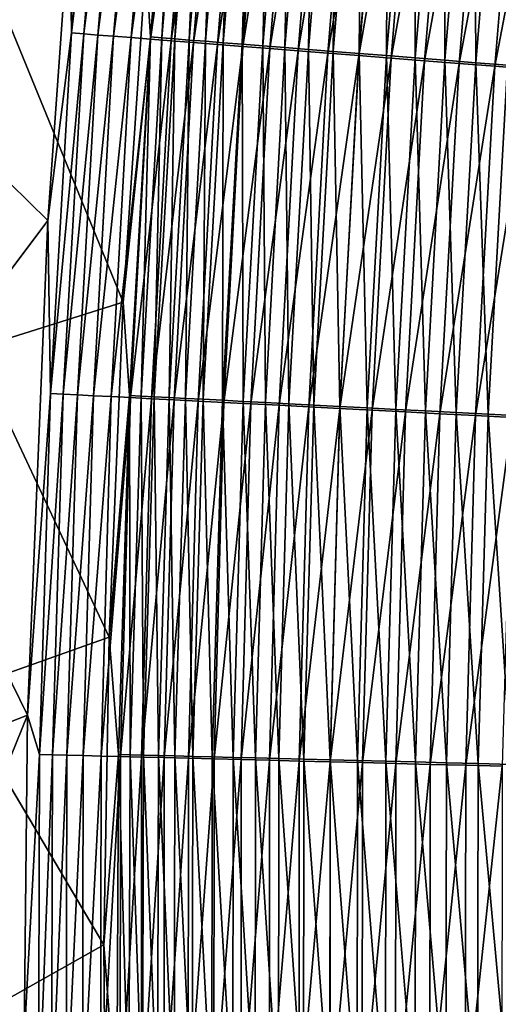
# Model space of a CAD drawing. Header units: metres. Extents: x -1 to 1402, y -1402 to 1.
# Tile 133 of 256: x 198 to 215, y -713 to -677. Entities that reach past the tile are written whole.
import ezdxf

# ---------------------------------------------------------------- set-up
doc = ezdxf.new("R2010")
doc.units = ezdxf.units.M

msp = doc.modelspace()

# ---------------------------------------------------------------- linework, layer by layer
at = {"layer": 'None0'}
for points in [[(199.708054, -673.185608, -473.846252), (200.888123, -664.43573, -475.201263), (199.769638, -677.598389, -475.475281)], [(199.769638, -677.598389, -475.475281), (200.888123, -664.43573, -475.201263), (201.32991, -664.482361, -476.743408)], [(199.769638, -677.598389, -475.475281), (201.32991, -664.482361, -476.743408), (200.220947, -677.633911, -477.005432)], [(200.220947, -677.633911, -477.005432), (201.32991, -664.482361, -476.743408), (201.836761, -664.535828, -478.267609)], [(200.736618, -677.6745, -478.517365), (200.220947, -677.633911, -477.005432), (201.836761, -664.535828, -478.267609)], [(200.736618, -677.6745, -478.517365), (201.836761, -664.535828, -478.267609), (202.407486, -664.596069, -479.770691)], [(201.315414, -677.720093, -480.007935), (200.736618, -677.6745, -478.517365), (202.407486, -664.596069, -479.770691)], [(201.315414, -677.720093, -480.007935), (202.407486, -664.596069, -479.770691), (203.040909, -664.662903, -481.24942)], [(201.956192, -677.770569, -481.47406), (201.315414, -677.720093, -480.007935), (203.040909, -664.662903, -481.24942)], [(201.956192, -677.770569, -481.47406), (203.040909, -664.662903, -481.24942), (203.735825, -664.736206, -482.700653)], [(202.657761, -677.825806, -482.912537), (201.956192, -677.770569, -481.47406), (203.735825, -664.736206, -482.700653)], [(203.780106, -664.658569, -474.431427), (202.491074, -675.065979, -473.218658), (202.660141, -677.746582, -474.683868)], [(202.657761, -677.825806, -482.912537), (203.735825, -664.736206, -482.700653), (204.491058, -664.815918, -484.121185)], [(203.418915, -677.885803, -484.320313), (202.657761, -677.825806, -482.912537), (204.491058, -664.815918, -484.121185)], [(203.780106, -664.658569, -474.431427), (202.660141, -677.746582, -474.683868), (203.07576, -677.779358, -476.093323)], [(204.186951, -664.701538, -475.851929), (203.780106, -664.658569, -474.431427), (203.07576, -677.779358, -476.093323)], [(203.07576, -677.779358, -476.093323), (203.550644, -677.816833, -477.485992), (204.186951, -664.701538, -475.851929)], [(203.418915, -677.885803, -484.320313), (204.491058, -664.815918, -484.121185), (205.30545, -664.901855, -485.507843)], [(203.550644, -677.816833, -477.485992), (204.653717, -664.750854, -477.25592), (204.186951, -664.701538, -475.851929)], [(204.653717, -664.750854, -477.25592), (203.550644, -677.816833, -477.485992), (204.08371, -677.858887, -478.859009)], [(205.179321, -664.806396, -478.640442), (204.653717, -664.750854, -477.25592), (204.08371, -677.858887, -478.859009)], [(204.08371, -677.858887, -478.859009), (204.673859, -677.905457, -480.209473), (205.179321, -664.806396, -478.640442)], [(204.673859, -677.905457, -480.209473), (205.76268, -664.868042, -480.002563), (205.179321, -664.806396, -478.640442)], [(204.238464, -677.950378, -485.694244), (203.418915, -677.885803, -484.320313), (205.30545, -664.901855, -485.507843)], [(204.238464, -677.950378, -485.694244), (205.30545, -664.901855, -485.507843), (206.177689, -664.993896, -486.857605)], [(205.115143, -678.01947, -487.031372), (204.238464, -677.950378, -485.694244), (206.177689, -664.993896, -486.857605)], [(205.76268, -664.868042, -480.002563), (204.673859, -677.905457, -480.209473), (205.319992, -677.956421, -481.534515)], [(205.115143, -678.01947, -487.031372), (206.177689, -664.993896, -486.857605), (207.105957, -665.091797, -488.168243)], [(206.047134, -678.092957, -488.329529), (205.115143, -678.01947, -487.031372), (207.105957, -665.091797, -488.168243)], [(206.402695, -664.935669, -481.339325), (205.76268, -664.868042, -480.002563), (205.319992, -677.956421, -481.534515)], [(205.319992, -677.956421, -481.534515), (206.021011, -678.01178, -482.831268), (206.402695, -664.935669, -481.339325)], [(206.021011, -678.01178, -482.831268), (207.098282, -665.009216, -482.647827), (206.402695, -664.935669, -481.339325)], [(207.098282, -665.009216, -482.647827), (206.021011, -678.01178, -482.831268), (206.775848, -678.071411, -484.096832)], [(206.047134, -678.092957, -488.329529), (207.105957, -665.091797, -488.168243), (208.088364, -665.195496, -489.437775)], [(207.848343, -665.08844, -483.92511), (207.098282, -665.009216, -482.647827), (206.775848, -678.071411, -484.096832)], [(206.775848, -678.071411, -484.096832), (207.583298, -678.135132, -485.328522), (207.848343, -665.08844, -483.92511)], [(207.583298, -678.135132, -485.328522), (208.651688, -665.17334, -485.168427), (207.848343, -665.08844, -483.92511)], [(208.651688, -665.17334, -485.168427), (207.583298, -678.135132, -485.328522), (208.441711, -678.202942, -486.524292)], [(209.506668, -665.263733, -486.375732), (208.651688, -665.17334, -485.168427), (208.441711, -678.202942, -486.524292)], [(207.032562, -678.170654, -489.586731), (206.047134, -678.092957, -488.329529), (208.088364, -665.195496, -489.437775)], [(207.032562, -678.170654, -489.586731), (208.088364, -665.195496, -489.437775), (209.122986, -665.304626, -490.664093)], [(208.069534, -678.25238, -490.800964), (207.032562, -678.170654, -489.586731), (209.122986, -665.304626, -490.664093)], [(208.069534, -678.25238, -490.800964), (209.122986, -665.304626, -490.664093), (210.207916, -665.419128, -491.845215)], [(209.156128, -678.338074, -491.970306), (208.069534, -678.25238, -490.800964), (210.207916, -665.419128, -491.845215)], [(209.506668, -665.263733, -486.375732), (208.441711, -678.202942, -486.524292), (209.349335, -678.274658, -487.682373)], [(209.156128, -678.338074, -491.970306), (210.207916, -665.419128, -491.845215), (211.341232, -665.538696, -492.979126)], [(210.290466, -678.427551, -493.092682), (209.156128, -678.338074, -491.970306), (211.341232, -665.538696, -492.979126)], [(210.411514, -665.359314, -487.545105), (209.506668, -665.263733, -486.375732), (209.349335, -678.274658, -487.682373)], [(209.349335, -678.274658, -487.682373), (210.304443, -678.350098, -488.800842), (210.411514, -665.359314, -487.545105)], [(210.290466, -678.427551, -493.092682), (211.341232, -665.538696, -492.979126), (212.521011, -665.663208, -494.063721)], [(210.304443, -678.350098, -488.800842), (211.364456, -665.460022, -488.674744), (210.411514, -665.359314, -487.545105)], [(210.304443, -678.350098, -488.800842), (211.305267, -678.429138, -489.87796), (211.364456, -665.460022, -488.674744)], [(211.305267, -678.429138, -489.87796), (212.363739, -665.565613, -489.762726), (211.364456, -665.460022, -488.674744)], [(211.470657, -678.520569, -494.166138), (210.290466, -678.427551, -493.092682), (212.521011, -665.663208, -494.063721)], [(211.305267, -678.429138, -489.87796), (212.350082, -678.511719, -490.911835), (212.363739, -665.565613, -489.762726)], [(211.470657, -678.520569, -494.166138), (212.521011, -665.663208, -494.063721), (213.745331, -665.792358, -495.097046)], [(212.694778, -678.617126, -495.188721), (211.470657, -678.520569, -494.166138), (213.745331, -665.792358, -495.097046)], [(212.350082, -678.511719, -490.911835), (213.407593, -665.675964, -490.80719), (212.363739, -665.565613, -489.762726)], [(212.350082, -678.511719, -490.911835), (213.437119, -678.597595, -491.900635), (213.407593, -665.675964, -490.80719)], [(212.694778, -678.617126, -495.188721), (213.745331, -665.792358, -495.097046), (215.012222, -665.926025, -496.077118)], [(213.437119, -678.597595, -491.900635), (214.494247, -665.790771, -491.806274), (213.407593, -665.675964, -490.80719)], [(213.437119, -678.597595, -491.900635), (214.564636, -678.686707, -492.84259), (214.494247, -665.790771, -491.806274)], [(214.564636, -678.686707, -492.84259), (215.621948, -665.909973, -492.758087), (214.494247, -665.790771, -491.806274)], [(213.960892, -678.71698, -496.158478), (212.694778, -678.617126, -495.188721), (215.012222, -665.926025, -496.077118)], [(213.960892, -678.71698, -496.158478), (215.012222, -665.926025, -496.077118), (216.319366, -666.063965, -497.002411)], [(215.266678, -678.820007, -497.073944), (213.960892, -678.71698, -496.158478), (216.319366, -666.063965, -497.002411)], [(214.564636, -678.686707, -492.84259), (215.73082, -678.77887, -493.73587), (215.621948, -665.909973, -492.758087)], [(216.319366, -666.063965, -497.002411), (217.664368, -666.205872, -497.87146), (215.266678, -678.820007, -497.073944)], [(217.664368, -666.205872, -497.87146), (216.609818, -678.925903, -497.933685), (215.266678, -678.820007, -497.073944)], [(195.291443, -667.147095, -451.458374), (199.708054, -673.185608, -473.846252), (194.032959, -679.675659, -451.437195)], [(199.708054, -673.185608, -473.846252), (198.906662, -684.459351, -474.093994), (194.032959, -679.675659, -451.437195)], [(198.906662, -684.459351, -474.093994), (199.708054, -673.185608, -473.846252), (199.769638, -677.598389, -475.475281)], [(201.662872, -687.445618, -473.470703), (202.491074, -675.065979, -473.218658), (197.232437, -676.629211, -450.695526)], [(202.491074, -675.065979, -473.218658), (201.662872, -687.445618, -473.470703), (202.660141, -677.746582, -474.683868)], [(196.198151, -689.168701, -450.651093), (201.662872, -687.445618, -473.470703), (197.232437, -676.629211, -450.695526)], [(198.906662, -684.459351, -474.093994), (199.769638, -677.598389, -475.475281), (199.00943, -690.792419, -475.750397)], [(199.00943, -690.792419, -475.750397), (199.769638, -677.598389, -475.475281), (200.220947, -677.633911, -477.005432)], [(199.00943, -690.792419, -475.750397), (200.220947, -677.633911, -477.005432), (199.469894, -690.816162, -477.268433)], [(199.469894, -690.816162, -477.268433), (200.220947, -677.633911, -477.005432), (200.736618, -677.6745, -478.517365)], [(199.993942, -690.843323, -478.767975), (199.469894, -690.816162, -477.268433), (200.736618, -677.6745, -478.517365)], [(199.993942, -690.843323, -478.767975), (200.736618, -677.6745, -478.517365), (201.315414, -677.720093, -480.007935)], [(200.580368, -690.873657, -480.245941), (199.993942, -690.843323, -478.767975), (201.315414, -677.720093, -480.007935)], [(200.580368, -690.873657, -480.245941), (201.315414, -677.720093, -480.007935), (201.956192, -677.770569, -481.47406)], [(201.227982, -690.907288, -481.69931), (200.580368, -690.873657, -480.245941), (201.956192, -677.770569, -481.47406)], [(201.227982, -690.907288, -481.69931), (201.956192, -677.770569, -481.47406), (202.657761, -677.825806, -482.912537)], [(202.660141, -677.746582, -474.683868), (201.662872, -687.445618, -473.470703), (201.896347, -690.865906, -474.937317)], [(202.660141, -677.746582, -474.683868), (201.896347, -690.865906, -474.937317), (202.320389, -690.887817, -476.335602)], [(203.07576, -677.779358, -476.093323), (202.660141, -677.746582, -474.683868), (202.320389, -690.887817, -476.335602)], [(202.320389, -690.887817, -476.335602), (202.803009, -690.912842, -477.716858), (203.07576, -677.779358, -476.093323)], [(202.803009, -690.912842, -477.716858), (203.550644, -677.816833, -477.485992), (203.07576, -677.779358, -476.093323)], [(201.935623, -690.944031, -483.125), (201.227982, -690.907288, -481.69931), (202.657761, -677.825806, -482.912537)], [(201.935623, -690.944031, -483.125), (202.657761, -677.825806, -482.912537), (203.418915, -677.885803, -484.320313)], [(202.702072, -690.983826, -484.519928), (201.935623, -690.944031, -483.125), (203.418915, -677.885803, -484.320313)], [(202.702072, -690.983826, -484.519928), (203.418915, -677.885803, -484.320313), (204.238464, -677.950378, -485.694244)], [(203.526169, -691.026672, -485.881073), (202.702072, -690.983826, -484.519928), (204.238464, -677.950378, -485.694244)], [(203.550644, -677.816833, -477.485992), (202.803009, -690.912842, -477.716858), (203.343094, -690.940918, -479.078278)], [(204.08371, -677.858887, -478.859009), (203.550644, -677.816833, -477.485992), (203.343094, -690.940918, -479.078278)], [(203.343094, -690.940918, -479.078278), (203.939545, -690.971924, -480.417023), (204.08371, -677.858887, -478.859009)], [(203.526169, -691.026672, -485.881073), (204.238464, -677.950378, -485.694244), (205.115143, -678.01947, -487.031372)], [(204.406586, -691.07251, -487.205505), (203.526169, -691.026672, -485.881073), (205.115143, -678.01947, -487.031372)], [(203.939545, -690.971924, -480.417023), (204.673859, -677.905457, -480.209473), (204.08371, -677.858887, -478.859009)], [(204.673859, -677.905457, -480.209473), (203.939545, -690.971924, -480.417023), (204.591278, -691.005859, -481.730255)], [(204.406586, -691.07251, -487.205505), (205.115143, -678.01947, -487.031372), (206.047134, -678.092957, -488.329529)], [(205.341583, -691.121155, -488.491119), (204.406586, -691.07251, -487.205505), (206.047134, -678.092957, -488.329529)], [(205.319992, -677.956421, -481.534515), (204.673859, -677.905457, -480.209473), (204.591278, -691.005859, -481.730255)], [(204.591278, -691.005859, -481.730255), (205.297211, -691.042664, -483.015198), (205.319992, -677.956421, -481.534515)], [(205.297211, -691.042664, -483.015198), (206.021011, -678.01178, -482.831268), (205.319992, -677.956421, -481.534515)], [(206.021011, -678.01178, -482.831268), (205.297211, -691.042664, -483.015198), (206.056229, -691.082214, -484.268982)], [(205.341583, -691.121155, -488.491119), (206.047134, -678.092957, -488.329529), (207.032562, -678.170654, -489.586731)], [(206.775848, -678.071411, -484.096832), (206.021011, -678.01178, -482.831268), (206.056229, -691.082214, -484.268982)], [(206.056229, -691.082214, -484.268982), (206.867126, -691.124512, -485.488953), (206.775848, -678.071411, -484.096832)], [(206.867126, -691.124512, -485.488953), (207.583298, -678.135132, -485.328522), (206.775848, -678.071411, -484.096832)], [(207.583298, -678.135132, -485.328522), (206.867126, -691.124512, -485.488953), (207.728302, -691.169495, -486.673187)], [(208.441711, -678.202942, -486.524292), (207.583298, -678.135132, -485.328522), (207.728302, -691.169495, -486.673187)], [(206.329269, -691.172607, -489.735962), (205.341583, -691.121155, -488.491119), (207.032562, -678.170654, -489.586731)], [(206.329269, -691.172607, -489.735962), (207.032562, -678.170654, -489.586731), (208.069534, -678.25238, -490.800964)], [(207.367783, -691.226685, -490.93808), (206.329269, -691.172607, -489.735962), (208.069534, -678.25238, -490.800964)], [(207.367783, -691.226685, -490.93808), (208.069534, -678.25238, -490.800964), (209.156128, -678.338074, -491.970306)], [(208.455215, -691.283325, -492.095551), (207.367783, -691.226685, -490.93808), (209.156128, -678.338074, -491.970306)], [(208.441711, -678.202942, -486.524292), (207.728302, -691.169495, -486.673187), (208.638016, -691.21698, -487.819855)], [(209.349335, -678.274658, -487.682373), (208.441711, -678.202942, -486.524292), (208.638016, -691.21698, -487.819855)], [(208.455215, -691.283325, -492.095551), (209.156128, -678.338074, -491.970306), (210.290466, -678.427551, -493.092682)], [(209.589737, -691.342468, -493.206421), (208.455215, -691.283325, -492.095551), (210.290466, -678.427551, -493.092682)], [(208.638016, -691.21698, -487.819855), (209.594543, -691.266907, -488.927185), (209.349335, -678.274658, -487.682373)], [(209.594543, -691.266907, -488.927185), (210.304443, -678.350098, -488.800842), (209.349335, -678.274658, -487.682373)], [(209.589737, -691.342468, -493.206421), (210.290466, -678.427551, -493.092682), (211.470657, -678.520569, -494.166138)], [(209.594543, -691.266907, -488.927185), (210.596161, -691.319275, -489.993378), (210.304443, -678.350098, -488.800842)], [(210.596161, -691.319275, -489.993378), (211.305267, -678.429138, -489.87796), (210.304443, -678.350098, -488.800842)], [(210.596161, -691.319275, -489.993378), (211.641129, -691.373901, -491.016632), (211.305267, -678.429138, -489.87796)], [(211.641129, -691.373901, -491.016632), (212.350082, -678.511719, -490.911835), (211.305267, -678.429138, -489.87796)], [(211.641129, -691.373901, -491.016632), (212.727722, -691.430664, -491.995148), (212.350082, -678.511719, -490.911835)], [(212.727722, -691.430664, -491.995148), (213.437119, -678.597595, -491.900635), (212.350082, -678.511719, -490.911835)], [(210.769424, -691.403931, -494.268707), (209.589737, -691.342468, -493.206421), (211.470657, -678.520569, -494.166138)], [(210.769424, -691.403931, -494.268707), (211.470657, -678.520569, -494.166138), (212.694778, -678.617126, -495.188721)], [(211.992432, -691.467712, -495.280518), (210.769424, -691.403931, -494.268707), (212.694778, -678.617126, -495.188721)], [(211.992432, -691.467712, -495.280518), (212.694778, -678.617126, -495.188721), (213.960892, -678.71698, -496.158478)], [(213.256805, -691.533691, -496.23996), (211.992432, -691.467712, -495.280518), (213.960892, -678.71698, -496.158478)], [(212.727722, -691.430664, -491.995148), (213.854218, -691.489563, -492.927155), (213.437119, -678.597595, -491.900635)], [(213.256805, -691.533691, -496.23996), (213.960892, -678.71698, -496.158478), (215.266678, -678.820007, -497.073944)], [(214.560272, -691.601685, -497.145599), (213.256805, -691.533691, -496.23996), (215.266678, -678.820007, -497.073944)], [(213.854218, -691.489563, -492.927155), (214.564636, -678.686707, -492.84259), (213.437119, -678.597595, -491.900635)], [(213.854218, -691.489563, -492.927155), (215.018799, -691.550476, -493.810944), (214.564636, -678.686707, -492.84259)], [(215.266678, -678.820007, -497.073944), (216.609818, -678.925903, -497.933685), (214.560272, -691.601685, -497.145599)], [(215.018799, -691.550476, -493.810944), (215.73082, -678.77887, -493.73587), (214.564636, -678.686707, -492.84259)], [(215.018799, -691.550476, -493.810944), (216.219421, -691.613281, -494.645142), (215.73082, -678.77887, -493.73587)], [(216.609818, -678.925903, -497.933685), (215.900543, -691.67157, -497.996002), (214.560272, -691.601685, -497.145599)], [(194.032959, -679.675659, -451.437195), (198.906662, -684.459351, -474.093994), (193.090103, -692.226379, -451.415649)], [(198.906662, -684.459351, -474.093994), (198.164291, -702.569031, -474.491333), (193.090103, -692.226379, -451.415649)], [(198.164291, -702.569031, -474.491333), (198.906662, -684.459351, -474.093994), (199.00943, -690.792419, -475.750397)], [(201.153519, -699.712524, -473.720123), (201.662872, -687.445618, -473.470703), (196.198151, -689.168701, -450.651093)], [(201.662872, -687.445618, -473.470703), (201.153519, -699.712524, -473.720123), (201.896347, -690.865906, -474.937317)], [(195.478851, -701.721619, -450.60672), (201.153519, -699.712524, -473.720123), (196.198151, -689.168701, -450.651093)], [(198.164291, -702.569031, -474.491333), (199.00943, -690.792419, -475.750397), (198.606857, -704.006836, -476.025726)], [(198.606857, -704.006836, -476.025726), (199.00943, -690.792419, -475.750397), (199.469894, -690.816162, -477.268433)], [(198.606857, -704.006836, -476.025726), (199.469894, -690.816162, -477.268433), (199.07605, -704.01825, -477.531555)], [(199.07605, -704.01825, -477.531555), (199.469894, -690.816162, -477.268433), (199.993942, -690.843323, -478.767975)], [(199.608002, -704.031372, -479.018616), (199.07605, -704.01825, -477.531555), (199.993942, -690.843323, -478.767975)], [(199.608002, -704.031372, -479.018616), (199.993942, -690.843323, -478.767975), (200.580368, -690.873657, -480.245941)], [(200.201553, -704.046021, -480.483948), (199.608002, -704.031372, -479.018616), (200.580368, -690.873657, -480.245941)], [(200.201553, -704.046021, -480.483948), (200.580368, -690.873657, -480.245941), (201.227982, -690.907288, -481.69931)], [(200.855484, -704.062256, -481.92453), (200.201553, -704.046021, -480.483948), (201.227982, -690.907288, -481.69931)], [(200.855484, -704.062256, -481.92453), (201.227982, -690.907288, -481.69931), (201.935623, -690.944031, -483.125)], [(201.568604, -704.080078, -483.337372), (200.855484, -704.062256, -481.92453), (201.935623, -690.944031, -483.125)], [(201.896347, -690.865906, -474.937317), (201.153519, -699.712524, -473.720123), (201.488098, -704.005493, -475.190948)], [(201.896347, -690.865906, -474.937317), (201.488098, -704.005493, -475.190948), (201.920181, -704.016113, -476.578003)], [(201.568604, -704.080078, -483.337372), (201.935623, -690.944031, -483.125), (202.702072, -690.983826, -484.519928)], [(202.339752, -704.099304, -484.719421), (201.568604, -704.080078, -483.337372), (202.702072, -690.983826, -484.519928)], [(202.320389, -690.887817, -476.335602), (201.896347, -690.865906, -474.937317), (201.920181, -704.016113, -476.578003)], [(201.920181, -704.016113, -476.578003), (202.41011, -704.028198, -477.947784), (202.320389, -690.887817, -476.335602)], [(202.41011, -704.028198, -477.947784), (202.803009, -690.912842, -477.716858), (202.320389, -690.887817, -476.335602)], [(202.339752, -704.099304, -484.719421), (202.702072, -690.983826, -484.519928), (203.526169, -691.026672, -485.881073)], [(203.167709, -704.120056, -486.067749), (202.339752, -704.099304, -484.719421), (203.526169, -691.026672, -485.881073)], [(202.803009, -690.912842, -477.716858), (202.41011, -704.028198, -477.947784), (202.956741, -704.041809, -479.297546)], [(203.343094, -690.940918, -479.078278), (202.803009, -690.912842, -477.716858), (202.956741, -704.041809, -479.297546)], [(202.956741, -704.041809, -479.297546), (203.559021, -704.056824, -480.624512), (203.343094, -690.940918, -479.078278)], [(203.167709, -704.120056, -486.067749), (203.526169, -691.026672, -485.881073), (204.406586, -691.07251, -487.205505)], [(204.051178, -704.142273, -487.379456), (203.167709, -704.120056, -486.067749), (204.406586, -691.07251, -487.205505)], [(203.559021, -704.056824, -480.624512), (203.939545, -690.971924, -480.417023), (203.343094, -690.940918, -479.078278)], [(203.939545, -690.971924, -480.417023), (203.559021, -704.056824, -480.624512), (204.21582, -704.073303, -481.925903)], [(204.591278, -691.005859, -481.730255), (203.939545, -690.971924, -480.417023), (204.21582, -704.073303, -481.925903)], [(204.051178, -704.142273, -487.379456), (204.406586, -691.07251, -487.205505), (205.341583, -691.121155, -488.491119)], [(204.988449, -704.165833, -488.652527), (204.051178, -704.142273, -487.379456), (205.341583, -691.121155, -488.491119)], [(204.21582, -704.073303, -481.925903), (204.926056, -704.091125, -483.198975), (204.591278, -691.005859, -481.730255)], [(204.926056, -704.091125, -483.198975), (205.297211, -691.042664, -483.015198), (204.591278, -691.005859, -481.730255)], [(205.297211, -691.042664, -483.015198), (204.926056, -704.091125, -483.198975), (205.688644, -704.110352, -484.440979)], [(204.988449, -704.165833, -488.652527), (205.341583, -691.121155, -488.491119), (206.329269, -691.172607, -489.735962)], [(206.056229, -691.082214, -484.268982), (205.297211, -691.042664, -483.015198), (205.688644, -704.110352, -484.440979)], [(205.688644, -704.110352, -484.440979), (206.50238, -704.130859, -485.649231), (206.056229, -691.082214, -484.268982)], [(206.50238, -704.130859, -485.649231), (206.867126, -691.124512, -485.488953), (206.056229, -691.082214, -484.268982)], [(205.977615, -704.190735, -489.88501), (204.988449, -704.165833, -488.652527), (206.329269, -691.172607, -489.735962)], [(205.977615, -704.190735, -489.88501), (206.329269, -691.172607, -489.735962), (207.367783, -691.226685, -490.93808)], [(207.016861, -704.216919, -491.075012), (205.977615, -704.190735, -489.88501), (207.367783, -691.226685, -490.93808)], [(206.867126, -691.124512, -485.488953), (206.50238, -704.130859, -485.649231), (207.365646, -704.15271, -486.821899)], [(207.728302, -691.169495, -486.673187), (206.867126, -691.124512, -485.488953), (207.365646, -704.15271, -486.821899)], [(207.016861, -704.216919, -491.075012), (207.367783, -691.226685, -490.93808), (208.455215, -691.283325, -492.095551)], [(208.104324, -704.244385, -492.220612), (207.016861, -704.216919, -491.075012), (208.455215, -691.283325, -492.095551)], [(207.728302, -691.169495, -486.673187), (207.365646, -704.15271, -486.821899), (208.276733, -704.175781, -487.957184)], [(208.638016, -691.21698, -487.819855), (207.728302, -691.169495, -486.673187), (208.276733, -704.175781, -487.957184)], [(208.104324, -704.244385, -492.220612), (208.455215, -691.283325, -492.095551), (209.589737, -691.342468, -493.206421)], [(209.238144, -704.273071, -493.319946), (208.104324, -704.244385, -492.220612), (209.589737, -691.342468, -493.206421)], [(208.276733, -704.175781, -487.957184), (209.233963, -704.200012, -489.053345), (208.638016, -691.21698, -487.819855)], [(209.233963, -704.200012, -489.053345), (209.594543, -691.266907, -488.927185), (208.638016, -691.21698, -487.819855)], [(209.233963, -704.200012, -489.053345), (210.235596, -704.225464, -490.108612), (209.594543, -691.266907, -488.927185)], [(209.238144, -704.273071, -493.319946), (209.589737, -691.342468, -493.206421), (210.769424, -691.403931, -494.268707)], [(210.416458, -704.302856, -494.371094), (209.238144, -704.273071, -493.319946), (210.769424, -691.403931, -494.268707)], [(210.235596, -704.225464, -490.108612), (210.596161, -691.319275, -489.993378), (209.594543, -691.266907, -488.927185)], [(210.235596, -704.225464, -490.108612), (211.279922, -704.252014, -491.121246), (210.596161, -691.319275, -489.993378)], [(210.416458, -704.302856, -494.371094), (210.769424, -691.403931, -494.268707), (211.992432, -691.467712, -495.280518)], [(211.637436, -704.333801, -495.372131), (210.416458, -704.302856, -494.371094), (211.992432, -691.467712, -495.280518)], [(211.279922, -704.252014, -491.121246), (211.641129, -691.373901, -491.016632), (210.596161, -691.319275, -489.993378)], [(211.279922, -704.252014, -491.121246), (212.36525, -704.279602, -492.089508), (211.641129, -691.373901, -491.016632)], [(211.637436, -704.333801, -495.372131), (211.992432, -691.467712, -495.280518), (213.256805, -691.533691, -496.23996)], [(212.36525, -704.279602, -492.089508), (212.727722, -691.430664, -491.995148), (211.641129, -691.373901, -491.016632)], [(212.36525, -704.279602, -492.089508), (213.489868, -704.308228, -493.011597), (212.727722, -691.430664, -491.995148)], [(213.489868, -704.308228, -493.011597), (213.854218, -691.489563, -492.927155), (212.727722, -691.430664, -491.995148)], [(212.899124, -704.365723, -496.321289), (211.637436, -704.333801, -495.372131), (213.256805, -691.533691, -496.23996)], [(212.899124, -704.365723, -496.321289), (213.256805, -691.533691, -496.23996), (214.560272, -691.601685, -497.145599)], [(214.19931, -704.398682, -497.217072), (212.899124, -704.365723, -496.321289), (214.560272, -691.601685, -497.145599)], [(213.489868, -704.308228, -493.011597), (214.652008, -704.33783, -493.885895), (213.854218, -691.489563, -492.927155)], [(214.652008, -704.33783, -493.885895), (215.018799, -691.550476, -493.810944), (213.854218, -691.489563, -492.927155)], [(214.560272, -691.601685, -497.145599), (215.900543, -691.67157, -497.996002), (214.19931, -704.398682, -497.217072)], [(215.900543, -691.67157, -497.996002), (215.535721, -704.432617, -498.058197), (214.19931, -704.398682, -497.217072)], [(214.652008, -704.33783, -493.885895), (215.849609, -704.368347, -494.711029), (215.018799, -691.550476, -493.810944)], [(215.849609, -704.368347, -494.711029), (216.219421, -691.613281, -494.645142), (215.018799, -691.550476, -493.810944)], [(193.090103, -692.226379, -451.415649), (198.164291, -702.569031, -474.491333), (192.464432, -704.79248, -451.393738)], [(200.958832, -710.970947, -473.948242), (201.153519, -699.712524, -473.720123), (195.478851, -701.721619, -450.60672)], [(201.153519, -699.712524, -473.720123), (200.958832, -710.970947, -473.948242), (201.488098, -704.005493, -475.190948)], [(195.075775, -714.281006, -450.5625), (200.958832, -710.970947, -473.948242), (195.478851, -701.721619, -450.60672)], [(198.164291, -702.569031, -474.491333), (192.156113, -717.366028, -451.371521), (192.464432, -704.79248, -451.393738)], [(198.164291, -702.569031, -474.491333), (198.042236, -714.444641, -474.750732), (192.156113, -717.366028, -451.371521)], [(198.042236, -714.444641, -474.750732), (198.164291, -702.569031, -474.491333), (198.606857, -704.006836, -476.025726)], [(198.042236, -714.444641, -474.750732), (198.606857, -704.006836, -476.025726), (198.561218, -717.230652, -476.300385)], [(198.561218, -717.230652, -476.300385), (198.606857, -704.006836, -476.025726), (199.07605, -704.01825, -477.531555)], [(198.561218, -717.230652, -476.300385), (199.07605, -704.01825, -477.531555), (199.038696, -717.229248, -477.793976)], [(199.038696, -717.229248, -477.793976), (199.07605, -704.01825, -477.531555), (199.608002, -704.031372, -479.018616)], [(199.578094, -717.227844, -479.268555), (199.038696, -717.229248, -477.793976), (199.608002, -704.031372, -479.018616)], [(199.578094, -717.227844, -479.268555), (199.608002, -704.031372, -479.018616), (200.201553, -704.046021, -480.483948)], [(200.178223, -717.226318, -480.721222), (199.578094, -717.227844, -479.268555), (200.201553, -704.046021, -480.483948)], [(200.178223, -717.226318, -480.721222), (200.201553, -704.046021, -480.483948), (200.855484, -704.062256, -481.92453)], [(200.837891, -717.224792, -482.149017), (200.178223, -717.226318, -480.721222), (200.855484, -704.062256, -481.92453)], [(200.837891, -717.224792, -482.149017), (200.855484, -704.062256, -481.92453), (201.568604, -704.080078, -483.337372)], [(201.555908, -717.223206, -483.548981), (200.837891, -717.224792, -482.149017), (201.568604, -704.080078, -483.337372)], [(201.488098, -704.005493, -475.190948), (200.958832, -710.970947, -473.948242), (201.434738, -717.154541, -475.444)], [(201.488098, -704.005493, -475.190948), (201.434738, -717.154541, -475.444), (201.874466, -717.15332, -476.819763)], [(201.920181, -704.016113, -476.578003), (201.488098, -704.005493, -475.190948), (201.874466, -717.15332, -476.819763)], [(201.555908, -717.223206, -483.548981), (201.568604, -704.080078, -483.337372), (202.339752, -704.099304, -484.719421)], [(201.874466, -717.15332, -476.819763), (202.371231, -717.152039, -478.17807), (201.920181, -704.016113, -476.578003)], [(202.371231, -717.152039, -478.17807), (202.41011, -704.028198, -477.947784), (201.920181, -704.016113, -476.578003)], [(202.41011, -704.028198, -477.947784), (202.371231, -717.152039, -478.17807), (202.92395, -717.150757, -479.516144)], [(202.956741, -704.041809, -479.297546), (202.41011, -704.028198, -477.947784), (202.92395, -717.150757, -479.516144)], [(202.92395, -717.150757, -479.516144), (203.531509, -717.149414, -480.831329), (202.956741, -704.041809, -479.297546)], [(203.531509, -717.149414, -480.831329), (203.559021, -704.056824, -480.624512), (202.956741, -704.041809, -479.297546)], [(203.559021, -704.056824, -480.624512), (203.531509, -717.149414, -480.831329), (204.192825, -717.14801, -482.12088)], [(204.21582, -704.073303, -481.925903), (203.559021, -704.056824, -480.624512), (204.192825, -717.14801, -482.12088)], [(204.192825, -717.14801, -482.12088), (204.906784, -717.146545, -483.382111), (204.21582, -704.073303, -481.925903)], [(204.906784, -717.146545, -483.382111), (204.926056, -704.091125, -483.198975), (204.21582, -704.073303, -481.925903)], [(204.926056, -704.091125, -483.198975), (204.906784, -717.146545, -483.382111), (205.672318, -717.145142, -484.612305)], [(205.688644, -704.110352, -484.440979), (204.926056, -704.091125, -483.198975), (205.672318, -717.145142, -484.612305)], [(202.331085, -717.221558, -484.918182), (201.555908, -717.223206, -483.548981), (202.339752, -704.099304, -484.719421)], [(202.331085, -717.221558, -484.918182), (202.339752, -704.099304, -484.719421), (203.167709, -704.120056, -486.067749)], [(203.162231, -717.219849, -486.253693), (202.331085, -717.221558, -484.918182), (203.167709, -704.120056, -486.067749)], [(203.162231, -717.219849, -486.253693), (203.167709, -704.120056, -486.067749), (204.051178, -704.142273, -487.379456)], [(204.048065, -717.21814, -487.552734), (203.162231, -717.219849, -486.253693), (204.051178, -704.142273, -487.379456)], [(204.048065, -717.21814, -487.552734), (204.051178, -704.142273, -487.379456), (204.988449, -704.165833, -488.652527)], [(204.986832, -717.21637, -488.813263), (204.048065, -717.21814, -487.552734), (204.988449, -704.165833, -488.652527)], [(204.986832, -717.21637, -488.813263), (204.988449, -704.165833, -488.652527), (205.977615, -704.190735, -489.88501)], [(205.976746, -717.214539, -490.033386), (204.986832, -717.21637, -488.813263), (205.977615, -704.190735, -489.88501)], [(205.672318, -717.145142, -484.612305), (206.48822, -717.143616, -485.808899), (205.688644, -704.110352, -484.440979)], [(206.48822, -717.143616, -485.808899), (206.50238, -704.130859, -485.649231), (205.688644, -704.110352, -484.440979)], [(205.976746, -717.214539, -490.033386), (205.977615, -704.190735, -489.88501), (207.016861, -704.216919, -491.075012)], [(207.01593, -717.212708, -491.211304), (205.976746, -717.214539, -490.033386), (207.016861, -704.216919, -491.075012)], [(206.50238, -704.130859, -485.649231), (206.48822, -717.143616, -485.808899), (207.35289, -717.14209, -486.970001)], [(207.365646, -704.15271, -486.821899), (206.50238, -704.130859, -485.649231), (207.35289, -717.14209, -486.970001)], [(207.01593, -717.212708, -491.211304), (207.016861, -704.216919, -491.075012), (208.104324, -704.244385, -492.220612)], [(208.10257, -717.210815, -492.345123), (207.01593, -717.212708, -491.211304), (208.104324, -704.244385, -492.220612)], [(207.365646, -704.15271, -486.821899), (207.35289, -717.14209, -486.970001), (208.264664, -717.140503, -488.093933)], [(208.276733, -704.175781, -487.957184), (207.365646, -704.15271, -486.821899), (208.264664, -717.140503, -488.093933)], [(208.10257, -717.210815, -492.345123), (208.104324, -704.244385, -492.220612), (209.238144, -704.273071, -493.319946)], [(209.234848, -717.208862, -493.432953), (208.10257, -717.210815, -492.345123), (209.238144, -704.273071, -493.319946)], [(208.264664, -717.140503, -488.093933), (209.221832, -717.138916, -489.178955), (208.276733, -704.175781, -487.957184)], [(209.221832, -717.138916, -489.178955), (209.233963, -704.200012, -489.053345), (208.276733, -704.175781, -487.957184)], [(209.221832, -717.138916, -489.178955), (210.222717, -717.137329, -490.223328), (209.233963, -704.200012, -489.053345)], [(210.222717, -717.137329, -490.223328), (210.235596, -704.225464, -490.108612), (209.233963, -704.200012, -489.053345)], [(209.234848, -717.208862, -493.432953), (209.238144, -704.273071, -493.319946), (210.416458, -704.302856, -494.371094)], [(210.410904, -717.206909, -494.472992), (209.234848, -717.208862, -493.432953), (210.416458, -704.302856, -494.371094)], [(210.222717, -717.137329, -490.223328), (211.26564, -717.135681, -491.225403), (210.235596, -704.225464, -490.108612)], [(211.26564, -717.135681, -491.225403), (211.279922, -704.252014, -491.121246), (210.235596, -704.225464, -490.108612)], [(210.410904, -717.206909, -494.472992), (210.416458, -704.302856, -494.371094), (211.637436, -704.333801, -495.372131)], [(211.628937, -717.204895, -495.463318), (210.410904, -717.206909, -494.472992), (211.637436, -704.333801, -495.372131)], [(211.26564, -717.135681, -491.225403), (212.348892, -717.133972, -492.183411), (211.279922, -704.252014, -491.121246)], [(212.348892, -717.133972, -492.183411), (212.36525, -704.279602, -492.089508), (211.279922, -704.252014, -491.121246)], [(211.628937, -717.204895, -495.463318), (211.637436, -704.333801, -495.372131), (212.899124, -704.365723, -496.321289)], [(212.887024, -717.202881, -496.402222), (211.628937, -717.204895, -495.463318), (212.899124, -704.365723, -496.321289)], [(212.348892, -717.133972, -492.183411), (213.47081, -717.132263, -493.095642), (212.36525, -704.279602, -492.089508)], [(213.47081, -717.132263, -493.095642), (213.489868, -704.308228, -493.011597), (212.36525, -704.279602, -492.089508)], [(212.887024, -717.202881, -496.402222), (212.899124, -704.365723, -496.321289), (214.19931, -704.398682, -497.217072)], [(214.182983, -717.200806, -497.288239), (212.887024, -717.202881, -496.402222), (214.19931, -704.398682, -497.217072)], [(213.47081, -717.132263, -493.095642), (214.629623, -717.130554, -493.96048), (213.489868, -704.308228, -493.011597)], [(214.629623, -717.130554, -493.96048), (214.652008, -704.33783, -493.885895), (213.489868, -704.308228, -493.011597)], [(214.19931, -704.398682, -497.217072), (215.535721, -704.432617, -498.058197), (214.182983, -717.200806, -497.288239)], [(215.535721, -704.432617, -498.058197), (215.514572, -717.19873, -498.120056), (214.182983, -717.200806, -497.288239)], [(214.629623, -717.130554, -493.96048), (215.823334, -717.128784, -494.776611), (214.652008, -704.33783, -493.885895)], [(215.823334, -717.128784, -494.776611), (215.849609, -704.368347, -494.711029), (214.652008, -704.33783, -493.885895)], [(201.048447, -723.442688, -474.199585), (200.958832, -710.970947, -473.948242), (195.075775, -714.281006, -450.5625)], [(200.958832, -710.970947, -473.948242), (201.048447, -723.442688, -474.199585), (201.434738, -717.154541, -475.444)]]:
    msp.add_3dface(points, dxfattribs=at)

doc.saveas('drawing.dxf')
